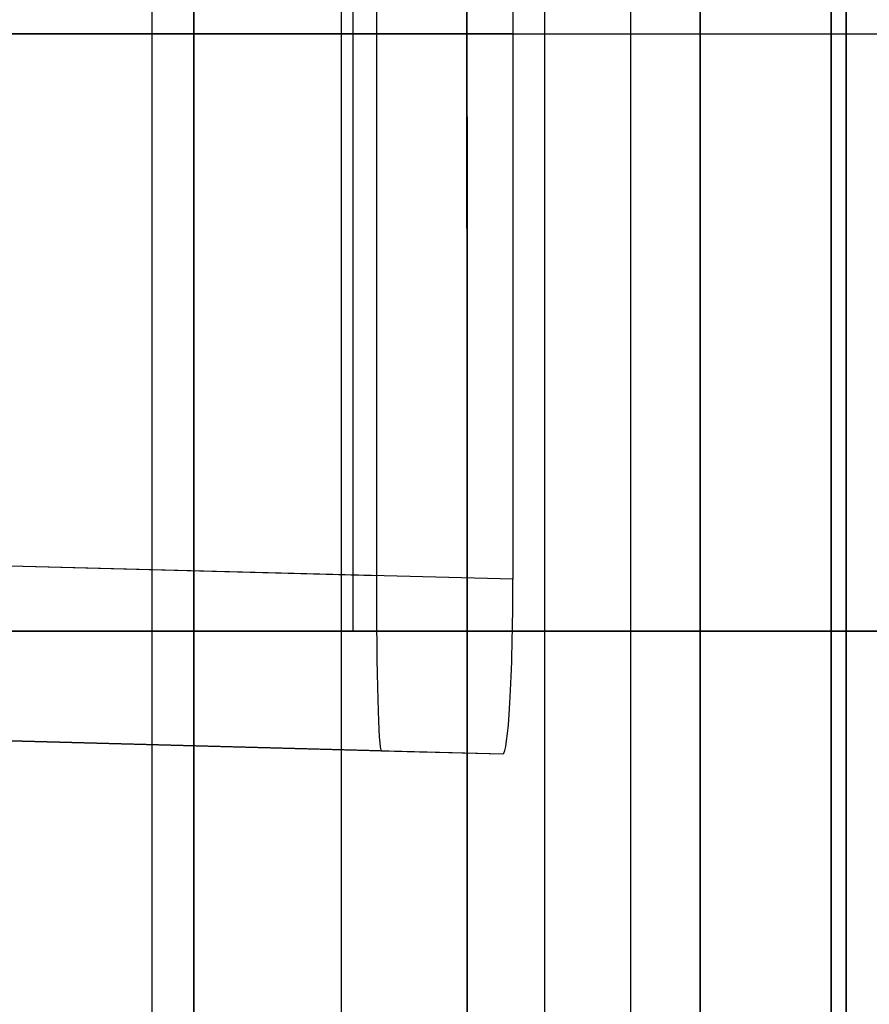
# Model space of a CAD drawing. Extents: x -64 to 57, y 4 to 161.
# Tile 154 of 256: x -62 to -60.55, y 141.76 to 143.45. Entities that reach past the tile are written whole.
import ezdxf

# ---------------------------------------------------------------- set-up
doc = ezdxf.new("R2010")
doc.units = 0
doc.layers.add('DEFAULT', color=7, linetype='CONTINUOUS')

msp = doc.modelspace()

# ---------------------------------------------------------------- linework, layer by layer
at = {"layer": 'DEFAULT', "color": 1}
for p, q in [((-61.4516, 157.888, 48.5875), (-61.4516, 138.2574, 48.5875)), ((-60.6117, 81.3771, 65.4553), (-60.6117, 153.3847, 65.4553)), ((-61.1032, 150.6201, 37.7168), (-61.1032, 138.5755, 37.7168)), ((-60.9551, 12.1037, 35.613), (-60.9551, 150.6227, 35.613)), ((-60.6117, 150.6287, 31.7197), (-60.6117, 81.3771, 31.7197)), ((-61.4306, 142.4038, 38.8016), (-61.4306, 144.4513, 38.8016)), ((-61.4306, 142.4038, 43.8516), (-61.4306, 144.4513, 43.8516)), ((-61.3911, 144.3562, 44.0564), (-61.3911, 142.499, 44.0564)), ((-61.157, 142.4928, 38.5906), (-61.157, 144.3624, 38.5906)), ((-63.1769, 143.4276, 38.8016), (-59.6844, 143.4276, 38.8016)), ((-63.1769, 143.4276, 43.8516), (-59.6844, 143.4276, 43.8516)), ((-61.157, 143.4276, 38.5906), (-63.0768, 143.4276, 38.6409)), ((-63.0768, 143.4276, 44.0122), (-61.3911, 143.4276, 44.0564)), ((-63.0768, 142.5431, 44.0122), (-61.3911, 142.499, 44.0564)), ((-61.157, 142.4928, 38.5906), (-63.0768, 142.5431, 38.6409)), ((-63.1769, 142.4038, 38.8016), (-59.6844, 142.4038, 38.8016)), ((-59.6844, 142.4038, 43.8516), (-63.1769, 142.4038, 43.8516)), ((-63.1769, 142.4038, 41.3266), (-59.6844, 142.4038, 41.3266)), ((-61.4306, 142.4038, 43.8516), (-61.4306, 142.4038, 38.8016)), ((-61.3828, 142.1988, 43.7567), (-63.0768, 142.2432, 43.7123)), ((-63.0768, 142.2432, 38.9408), (-61.1745, 142.1934, 38.891)), ((-63.0768, 142.2432, 41.3238), (-61.2961, 142.1966, 41.3238)), ((-61.3828, 142.1988, 43.7567), (-61.1745, 142.1934, 38.891))]:
    msp.add_line(p, q, dxfattribs=at)
at = {"layer": 'DEFAULT', "color": 156}
for p, q in [((-61.704, 10.774, 35.8806), (-61.704, 151.5363, 35.8806)), ((-61.704, 151.5363, 37.5166), (-61.704, 10.774, 37.5166)), ((-61.704, 10.774, 36.6986), (-61.704, 151.5363, 36.6986))]:
    msp.add_line(p, q, dxfattribs=at)
at = {"layer": 'DEFAULT', "color": 7}
for p, q in [((-60.8363, 102.6643, 51.8084), (-60.8363, 149.1156, 51.8084)), ((-60.8363, 149.1156, 65.5634), (-60.8363, 102.6643, 65.5634)), ((-60.8363, 103.6643, 64.2619), (-60.8363, 148.1155, 64.2618)), ((-60.8363, 148.1155, 55.1088), (-60.8363, 103.6643, 55.1089)), ((-60.5863, 103.6643, 64.2619), (-60.5863, 148.1155, 64.2618)), ((-60.5863, 148.1155, 55.1088), (-60.5863, 103.6643, 55.1089))]:
    msp.add_line(p, q, dxfattribs=at)
at = {"layer": 'DEFAULT', "color": 254}
msp.add_line((-61.7754, 132.3765, 38.2585), (-61.7754, 147.3023, 38.2585), dxfattribs=at)
at = {"layer": 'DEFAULT', "color": 1, "extrusion": (6.37239e-09, -5.38277e-14, 1)}
msp.add_arc((2106.8678, 83.1507, 28.609), 2167.9273, 178.056369, 181.9652383, dxfattribs=at)
at = {"layer": 'DEFAULT', "color": 1, "extrusion": (-6.39751e-09, 3.73463e-14, 1)}
msp.add_arc((2106.8678, 83.1507, 68.566), 2167.9273, 178.056369, 181.9652417, dxfattribs=at)
at = {"layer": 'DEFAULT', "color": 1, "extrusion": (-4.01616e-05, -4.47712e-09, 1)}
msp.add_arc((2112.4396, 83.1513, 28.6012), 2172.9134, 178.0606672, 181.9609199, dxfattribs=at)
at = {"layer": 'DEFAULT', "color": 1, "extrusion": (4.01504e-05, 4.4757e-09, 1)}
msp.add_arc((2112.4343, 83.1513, 68.5737), 2172.912, 178.060666, 181.9609244, dxfattribs=at)
at = {"layer": 'DEFAULT', "color": 254, "extrusion": (0.995859, -2.56032e-05, -0.090906)}
msp.add_arc((140.5303, -438.1712, -66.9871), 498.3529, 88.897985, 94.561018, dxfattribs=at)
at = {"layer": 'DEFAULT', "color": 254, "extrusion": (0.995859, -2.56021e-05, 0.090906)}
msp.add_arc((140.5302, 535.0406, -58.1445), 498.3528, 265.438993, 271.102026, dxfattribs=at)
at = {"layer": 'DEFAULT', "color": 1, "extrusion": (0.001897, -0.000456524, 0.999998)}
msp.add_arc((1869.049, 139.8461, 28.4601), 1931.3105, 179.7084096, 181.1892536, dxfattribs=at)
at = {"layer": 'DEFAULT', "color": 1, "extrusion": (-0.001897, 0.000456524, 0.999998)}
msp.add_arc((1869.2333, 139.8017, 68.7147), 1931.3105, 179.7084096, 181.1892537, dxfattribs=at)
at = {"layer": 'DEFAULT', "color": 1, "extrusion": (0.999608, -0.000441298, 0.02801)}
msp.add_arc((142.4718, 45.4603, -60.1959), 0.3001, 89.9918, 179.9487, dxfattribs=at)
at = {"layer": 'DEFAULT', "color": 1, "extrusion": (0.998343, -0.000444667, 0.05755)}
msp.add_arc((142.4659, 42.3497, -58.8982), 0.2998, 179.7984, 269.9334, dxfattribs=at)

doc.saveas('drawing.dxf')
